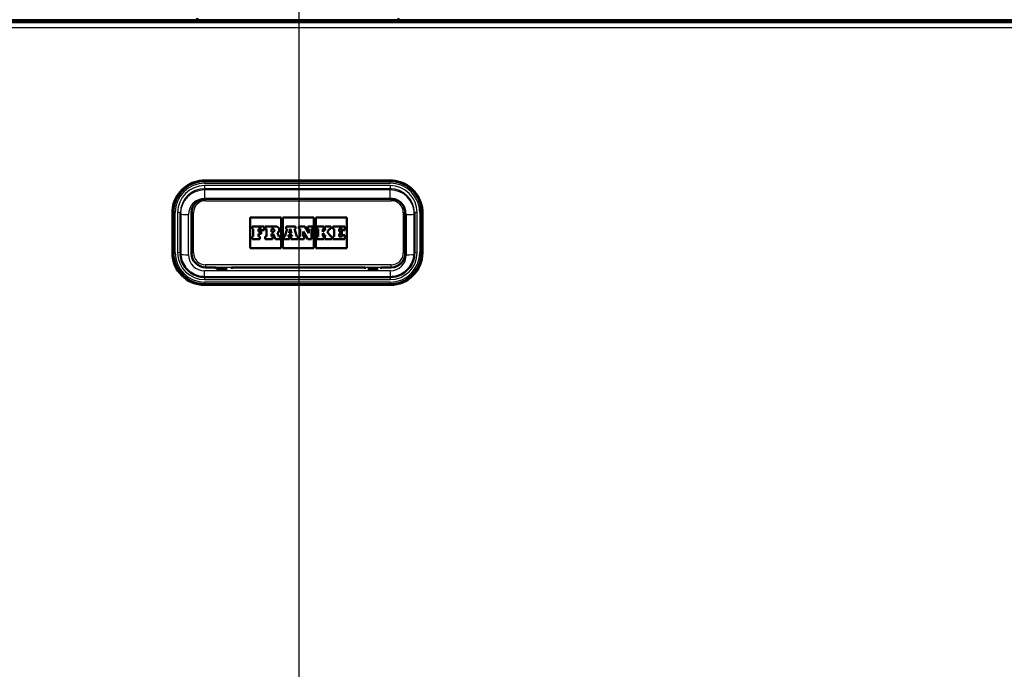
# Model space of a CAD drawing. Header units: millimetres. Extents: x 100 to 2000, y 93 to 4052.
# Tile 18 of 24: x 841 to 1085, y 1595 to 1757. Entities that reach past the tile are written whole.
import ezdxf

# ---------------------------------------------------------------- set-up
doc = ezdxf.new("R2010")
doc.units = ezdxf.units.MM
doc.header["$LTSCALE"] = 10
for name, color, linetype, lineweight in [('Centerline(ISO)', 7, 'Continuous', 25), ('Dimensions(ISO)', 7, 'Continuous', 25), ('Hatch', 7, 'Continuous', 9), ('Visible Edges(ISO)', 7, 'Continuous', 50), ('Visible Tangent Edges(ISO)', 7, 'Continuous', 25)]:
    doc.layers.add(name, color=color, linetype=linetype, lineweight=lineweight)
doc.styles.add('Text_3.5mm', font='arial.ttf', dxfattribs={"width": 0.9})
doc.dimstyles.new('KS-STANDARD', dxfattribs={"dimscale": 10, "dimtxt": 3.5, "dimasz": 2.5, "dimexe": 3.175, "dimexo": 0, "dimgap": 0.8, "dimtad": 1, "dimdec": 1, "dimrnd": 1e-08, "dimtxsty": 'Text_3.5mm', "dimcen": 0.09, "dimdle": 10, "dimclrd": 7, "dimclre": 7, "dimclrt": 7, "dimadec": 0, "dimazin": 2, "dimtfac": 0.714286, "dimtdec": 4, "dimtmove": 0, "dimatfit": 3, "dimfxl": 0, "dimtolj": 1, "dimlwd": 25, "dimlwe": 25, "dimarcsym": 0})

# ---------------------------------------------------------------- blocks, each defined once
blk = doc.blocks.new('*D9')
at = {"layer": 'Defpoints', "color": 0, "linetype": 'Continuous'}
for p in [(1287.06, 1755.99), (972.16, 1556.15), (1552.16, 1556.15)]:
    blk.add_point(p, dxfattribs=at)
at = {"layer": 'Dimensions(ISO)', "color": 7, "linetype": 'Continuous', "lineweight": 25}
for p, q in [((1287.06, 1755.99), (1583.91, 1755.99)), ((1552.16, 1730.99), (1552.16, 1581.15)), ((972.16, 1556.15), (1583.91, 1556.15))]:
    blk.add_line(p, q, dxfattribs=at)
at = {"layer": 'Dimensions(ISO)', "color": 7, "linetype": 'Continuous'}
for points in [[(1547.99, 1730.99), (1556.32, 1730.99), (1552.16, 1755.99)], [(1547.99, 1581.15), (1556.32, 1581.15), (1552.16, 1556.15)]]:
    blk.add_solid(points, dxfattribs=at)
at = {"layer": 'Dimensions(ISO)', "color": 7, "linetype": 'Continuous', "lineweight": 25, "insert": (1526.29, 1621.06), "char_height": 35, "attachment_point": 4, "rotation": 90, "style": 'Text_3.5mm'}
blk.add_mtext('\\A1;200', dxfattribs=at)

msp = doc.modelspace()

# ---------------------------------------------------------------- hatches: boundary and pattern name
at = {"layer": 'Hatch'}
h = msp.add_hatch(dxfattribs=at)
h.set_pattern_fill('ANSI31', color=256, scale=254, style=0)
h.set_pattern_definition([(45, (0, 0), (-22.45064, 22.45064), [])])
edge = h.paths.add_edge_path()
edge.add_line((850.56, 1540.3), (865.89, 1540.3))
edge.add_line((865.89, 1540.3), (865.76, 1542.24))
edge.add_ellipse((865.46, 1541.08), major_axis=(1.2, -0.04), ratio=1, start_angle=77.607, end_angle=90)
edge.add_line((865.5, 1542.28), (853.54, 1542.69))
edge.add_ellipse((853.55, 1542.79), major_axis=(-0.0999, 0.0035), ratio=1, start_angle=0, end_angle=90, ccw=False)
edge.add_line((853.45, 1542.8), (853.46, 1543.2))
edge.add_ellipse((853.56, 1543.19), major_axis=(0.0035, 0.0999), ratio=1, start_angle=2, end_angle=90, ccw=False)
edge.add_line((853.56, 1543.29), (865.68, 1543.29))
edge.add_line((865.68, 1543.29), (865.61, 1544.3))
edge.add_ellipse((864.62, 1544.23), major_axis=(-0.07, 0.998), ratio=1, start_angle=270, end_angle=341)
edge.add_line((864.87, 1545.2), (854.83, 1547.89))
edge.add_ellipse((855.09, 1548.86), major_axis=(-0.966, 0.259), ratio=1, start_angle=54.5, end_angle=90, ccw=False)
edge.add_line((854.32, 1548.22), (852.65, 1550.24))
edge.add_ellipse((853.42, 1550.87), major_axis=(-0.636, 0.772), ratio=1, start_angle=54.5, end_angle=90, ccw=False)
edge.add_line((852.43, 1550.8), (852.28, 1552.9))
edge.add_ellipse((848.79, 1552.66), major_axis=(-0.24, 3.49), ratio=1, start_angle=270, end_angle=353)
edge.add_line((848.97, 1556.15), (579.77, 1570.26))
edge.add_spline(control_points=[(579.77, 1570.26), (578.14, 1570.35), (576.53, 1570.7), (573.5, 1571.9), (572.09, 1572.75), (569.35, 1575.08), (568.13, 1576.62), (566.34, 1580.09), (565.79, 1581.99), (565.62, 1583.93)], knot_values=[-2.152597, -2.152597, -2.152597, -2.152597, -1.662265, -1.662265, -1.171933, -1.171933, -0.585967, -0.585967, 0, 0, 0, 0], degree=3, periodic=0)
edge.add_line((565.62, 1583.93), (550.68, 1754.62))
edge.add_ellipse((549.19, 1754.49), major_axis=(-0.13, 1.49), ratio=1, start_angle=270, end_angle=355)
edge.add_line((549.19, 1755.99), (534.06, 1755.99))
edge.add_line((534.06, 1755.99), (534.06, 1749.99))
edge.add_line((534.06, 1749.99), (539.56, 1749.99))
edge.add_line((539.56, 1749.99), (541.56, 1749.99))
edge.add_ellipse((541.56, 1748.99), major_axis=(1, 0), ratio=1, start_angle=0, end_angle=90, ccw=False)
edge.add_line((542.56, 1748.99), (542.56, 1747.75))
edge.add_ellipse((541.12, 1743.49), major_axis=(4.26, -1.45), ratio=1, start_angle=23.7503, end_angle=90, ccw=False)
edge.add_line((545.6, 1743.88), (559.98, 1579.52))
edge.add_spline(control_points=[(559.98, 1579.52), (560.17, 1577.35), (560.71, 1575.23), (562.46, 1571.24), (563.66, 1569.4), (566.88, 1565.86), (569, 1564.3), (573.71, 1562.07), (576.26, 1561.43), (578.86, 1561.3)], knot_values=[-2.870129, -2.870129, -2.870129, -2.870129, -2.216354, -2.216354, -1.562578, -1.562578, -0.781289, -0.781289, 0, 0, 0, 0], degree=3, periodic=0)
edge.add_line((578.86, 1561.3), (838.08, 1547.71))
edge.add_ellipse((837.56, 1537.72), major_axis=(9.99, -0.52), ratio=1, start_angle=37.8602, end_angle=90, ccw=False)
edge.add_ellipse((853.97, 1549.16), major_axis=(5.72, -8.21), ratio=1, start_angle=270, end_angle=302.2923)
edge.add_ellipse((850.56, 1539.8), major_axis=(0.143, 0.479), ratio=1, start_angle=16.5598, end_angle=90, ccw=False)
edge = h.paths.add_edge_path()
edge.add_line((955.23, 1540.3), (970.56, 1540.3))
edge.add_ellipse((970.56, 1539.8), major_axis=(0.5, 0), ratio=1, start_angle=16.5598, end_angle=90, ccw=False)
edge.add_ellipse((967.16, 1549.16), major_axis=(9.22, 3.88), ratio=1, start_angle=270, end_angle=302.2923)
edge.add_ellipse((983.57, 1537.72), major_axis=(5.72, 8.21), ratio=1, start_angle=37.8602, end_angle=90, ccw=False)
edge.add_line((983.05, 1547.71), (1242.27, 1561.3))
edge.add_spline(control_points=[(1242.27, 1561.3), (1244.45, 1561.41), (1246.59, 1561.88), (1250.64, 1563.49), (1252.52, 1564.62), (1256.16, 1567.72), (1257.8, 1569.78), (1260.19, 1574.41), (1260.92, 1576.93), (1261.15, 1579.52)], knot_values=[-2.870129, -2.870129, -2.870129, -2.870129, -2.216354, -2.216354, -1.562578, -1.562578, -0.781289, -0.781289, 0, 0, 0, 0], degree=3, periodic=0)
edge.add_line((1261.15, 1579.52), (1275.53, 1743.88))
edge.add_ellipse((1280.01, 1743.49), major_axis=(0.39, 4.48), ratio=1, start_angle=23.7503, end_angle=90, ccw=False)
edge.add_line((1278.56, 1747.75), (1278.56, 1748.99))
edge.add_ellipse((1279.56, 1748.99), major_axis=(0, 1), ratio=1, start_angle=0, end_angle=90, ccw=False)
edge.add_line((1279.56, 1749.99), (1281.56, 1749.99))
edge.add_line((1281.56, 1749.99), (1287.06, 1749.99))
edge.add_line((1287.06, 1749.99), (1287.06, 1755.99))
edge.add_line((1287.06, 1755.99), (1271.94, 1755.99))
edge.add_ellipse((1271.94, 1754.49), major_axis=(-1.5, 0), ratio=1, start_angle=270, end_angle=355)
edge.add_line((1270.44, 1754.62), (1255.51, 1583.93))
edge.add_spline(control_points=[(1255.51, 1583.93), (1255.37, 1582.3), (1254.96, 1580.71), (1253.65, 1577.72), (1252.75, 1576.34), (1250.33, 1573.69), (1248.75, 1572.51), (1245.21, 1570.84), (1243.3, 1570.36), (1241.35, 1570.26)], knot_values=[-2.152597, -2.152597, -2.152597, -2.152597, -1.662265, -1.662265, -1.171933, -1.171933, -0.585967, -0.585967, 0, 0, 0, 0], degree=3, periodic=0)
edge.add_line((1241.35, 1570.26), (972.16, 1556.15))
edge.add_ellipse((972.34, 1552.66), major_axis=(-3.5, -0.18), ratio=1, start_angle=270, end_angle=353)
edge.add_line((968.85, 1552.9), (968.7, 1550.8))
edge.add_ellipse((967.7, 1550.87), major_axis=(-0.07, -0.998), ratio=1, start_angle=54.5, end_angle=90, ccw=False)
edge.add_line((968.47, 1550.24), (966.81, 1548.22))
edge.add_ellipse((966.04, 1548.86), major_axis=(-0.636, -0.772), ratio=1, start_angle=54.5, end_angle=90, ccw=False)
edge.add_line((966.3, 1547.89), (956.25, 1545.2))
edge.add_ellipse((956.51, 1544.23), major_axis=(-0.966, -0.259), ratio=1, start_angle=270, end_angle=341)
edge.add_line((955.51, 1544.3), (955.44, 1543.29))
edge.add_line((955.44, 1543.29), (967.57, 1543.29))
edge.add_ellipse((967.57, 1543.19), major_axis=(0.1, 0), ratio=1, start_angle=2, end_angle=90, ccw=False)
edge.add_line((967.67, 1543.2), (967.68, 1542.8))
edge.add_ellipse((967.58, 1542.79), major_axis=(0.0035, -0.0999), ratio=1, start_angle=0, end_angle=90, ccw=False)
edge.add_line((967.58, 1542.69), (955.63, 1542.28))
edge.add_ellipse((955.67, 1541.08), major_axis=(1.16, 0.3), ratio=1, start_angle=77.607, end_angle=90)
edge.add_line((955.37, 1542.24), (955.23, 1540.3))

# ---------------------------------------------------------------- linework, layer by layer
at = {"layer": 'Centerline(ISO)', "linetype": 'Continuous'}
msp.add_line((910.56, 832.76), (910.56, 2004.58), dxfattribs=at)
at = {"layer": 'Visible Edges(ISO)'}
for p, q in [((549.06, 1756.49), (1272.06, 1756.49)), ((1250.52, 1755.99), (570.61, 1755.99)), ((887.16, 1716.69), (933.16, 1716.69)), ((933.41, 1712.14), (887.41, 1712.14)), ((879.16, 1708.72), (879.16, 1698.76)), ((881.16, 1698.72), (881.16, 1708.68)), ((883.91, 1708.65), (883.91, 1698.68)), ((898.41, 1699.91), (898.41, 1707.51)), ((898.41, 1707.51), (906.11, 1707.51)), ((898.41, 1707.51), (906.11, 1707.51)), ((906.11, 1707.51), (906.11, 1699.91)), ((906.57, 1699.91), (906.57, 1707.51)), ((906.57, 1707.51), (914.26, 1707.51)), ((906.57, 1707.51), (914.26, 1707.51)), ((914.26, 1707.51), (914.26, 1699.91)), ((914.72, 1699.91), (914.72, 1707.51)), ((914.72, 1707.51), (922.41, 1707.51)), ((914.72, 1707.51), (922.41, 1707.51)), ((922.41, 1707.51), (922.41, 1699.91)), ((936.91, 1698.68), (936.91, 1708.65)), ((939.16, 1708.68), (939.16, 1698.72)), ((941.16, 1698.76), (941.16, 1708.72)), ((901.91, 1705.31), (898.9, 1705.31)), ((898.9, 1705.31), (898.9, 1704.66)), ((898.9, 1704.66), (899.2, 1704.66)), ((898.9, 1704.66), (898.9, 1704.66)), ((898.9, 1704.66), (899.2, 1704.66)), ((899.2, 1704.66), (899.2, 1702.8)), ((900.52, 1704.66), (901.21, 1704.66)), ((900.52, 1704.01), (900.52, 1704.66)), ((900.52, 1704.66), (901.21, 1704.66)), ((901.21, 1704.66), (901.21, 1704.34)), ((901.21, 1704.34), (901.91, 1704.34)), ((901.21, 1704.34), (901.21, 1704.34)), ((901.21, 1704.34), (901.91, 1704.34)), ((901.91, 1704.34), (901.91, 1705.31)), ((901.91, 1704.34), (901.91, 1704.34)), ((904.8, 1705.31), (902.17, 1705.31)), ((902.17, 1705.31), (902.17, 1704.66)), ((902.17, 1704.66), (902.51, 1704.66)), ((902.17, 1704.66), (902.17, 1704.66)), ((902.17, 1704.66), (902.51, 1704.66)), ((902.51, 1704.66), (902.51, 1702.8)), ((903.72, 1704.66), (904.09, 1704.66)), ((903.72, 1704.66), (904.09, 1704.66)), ((903.72, 1703.93), (903.72, 1704.66)), ((905.68, 1704.44), (905.68, 1704.44)), ((907.6, 1704.66), (907.02, 1702.8)), ((909.7, 1705.31), (907.34, 1705.31)), ((907.34, 1705.31), (907.34, 1704.66)), ((907.34, 1704.66), (907.6, 1704.66)), ((907.34, 1704.66), (907.34, 1704.66)), ((907.34, 1704.66), (907.6, 1704.66)), ((908.12, 1703.64), (908.4, 1704.69)), ((908.12, 1703.64), (908.4, 1704.69)), ((908.4, 1704.69), (908.66, 1703.64)), ((908.4, 1704.69), (908.66, 1703.64)), ((908.4, 1704.69), (908.4, 1704.69)), ((909.44, 1704.66), (909.7, 1704.66)), ((910, 1702.8), (909.44, 1704.66)), ((909.44, 1704.66), (909.7, 1704.66)), ((909.7, 1704.66), (909.7, 1705.31)), ((909.7, 1704.66), (909.7, 1704.66)), ((912, 1705.31), (910.54, 1705.31)), ((910.54, 1705.31), (910.54, 1704.66)), ((910.54, 1704.66), (910.85, 1704.66)), ((910.54, 1704.66), (910.54, 1704.66)), ((910.54, 1704.66), (910.85, 1704.66)), ((910.85, 1704.66), (910.85, 1702.8)), ((913.01, 1703.62), (912, 1705.31)), ((914.03, 1705.31), (912.75, 1705.31)), ((912.75, 1705.31), (912.75, 1704.66)), ((912.75, 1704.66), (913.01, 1704.66)), ((912.75, 1704.66), (912.75, 1704.66)), ((912.75, 1704.66), (913.01, 1704.66)), ((913.01, 1704.66), (913.01, 1703.62)), ((913.67, 1704.66), (914.03, 1704.66)), ((913.67, 1704.66), (914.03, 1704.66)), ((913.67, 1702.11), (913.67, 1704.66)), ((914.03, 1704.66), (914.03, 1705.31)), ((914.03, 1704.66), (914.03, 1704.66)), ((916.72, 1705.31), (914.95, 1705.31)), ((914.95, 1705.31), (914.95, 1704.66)), ((914.95, 1704.66), (915.28, 1704.66)), ((914.95, 1704.66), (914.95, 1704.66)), ((914.95, 1704.66), (915.28, 1704.66)), ((915.28, 1704.66), (915.28, 1702.8)), ((916.47, 1704.66), (916.72, 1704.66)), ((917.17, 1704.66), (916.47, 1703.97)), ((916.47, 1703.97), (916.47, 1704.66)), ((916.47, 1704.66), (916.72, 1704.66)), ((916.72, 1704.66), (916.72, 1705.31)), ((916.72, 1704.66), (916.72, 1704.66)), ((918.47, 1705.31), (916.97, 1705.31)), ((916.97, 1705.31), (916.97, 1704.66)), ((916.97, 1704.66), (917.17, 1704.66)), ((916.97, 1704.66), (916.97, 1704.66)), ((916.97, 1704.66), (917.17, 1704.66)), ((917.51, 1703.96), (918.2, 1704.66)), ((917.51, 1703.96), (918.2, 1704.66)), ((918.2, 1704.66), (918.47, 1704.66)), ((918.2, 1704.66), (918.2, 1704.66)), ((918.2, 1704.66), (918.47, 1704.66)), ((918.47, 1704.66), (918.47, 1705.31)), ((918.47, 1704.66), (918.47, 1704.66)), ((921.92, 1705.31), (918.96, 1705.31)), ((918.96, 1705.31), (918.96, 1704.66)), ((918.96, 1704.66), (919.27, 1704.66)), ((918.96, 1704.66), (918.96, 1704.66)), ((918.96, 1704.66), (919.27, 1704.66)), ((919.27, 1704.66), (919.27, 1702.8)), ((920.53, 1704.66), (921.22, 1704.66)), ((920.53, 1704.01), (920.53, 1704.66)), ((920.53, 1704.66), (921.22, 1704.66)), ((921.22, 1704.66), (921.22, 1704.34)), ((921.22, 1704.34), (921.92, 1704.34)), ((921.22, 1704.34), (921.22, 1704.34)), ((921.22, 1704.34), (921.92, 1704.34)), ((921.92, 1704.34), (921.92, 1705.31)), ((921.92, 1704.34), (921.92, 1704.34)), ((899.2, 1702.8), (898.9, 1702.8)), ((898.9, 1702.8), (898.9, 1702.11)), ((898.9, 1702.11), (900.8, 1702.11)), ((898.9, 1702.11), (900.8, 1702.11)), ((898.9, 1702.11), (898.9, 1702.11)), ((901.15, 1704.01), (900.52, 1704.01)), ((900.52, 1703.46), (901.15, 1703.46)), ((900.52, 1702.8), (900.52, 1703.46)), ((900.52, 1703.46), (901.15, 1703.46)), ((900.8, 1702.8), (900.52, 1702.8)), ((900.8, 1702.11), (900.8, 1702.8)), ((900.8, 1702.11), (900.8, 1702.11)), ((901.15, 1703.46), (901.15, 1704.01)), ((901.15, 1703.46), (901.15, 1703.46)), ((902.51, 1702.8), (902.17, 1702.8)), ((902.17, 1702.8), (902.17, 1702.11)), ((902.17, 1702.11), (904.01, 1702.11)), ((902.17, 1702.11), (902.17, 1702.11)), ((902.17, 1702.11), (904.01, 1702.11)), ((904.09, 1703.93), (903.72, 1703.93)), ((903.72, 1703.47), (904.15, 1703.47)), ((903.72, 1702.8), (903.72, 1703.47)), ((903.72, 1703.47), (904.15, 1703.47)), ((904.01, 1702.8), (903.72, 1702.8)), ((904.01, 1702.11), (904.01, 1702.8)), ((904.01, 1702.11), (904.01, 1702.11)), ((904.15, 1703.47), (904.75, 1702.11)), ((904.15, 1703.47), (904.15, 1703.47)), ((904.15, 1703.47), (904.75, 1702.11)), ((904.75, 1702.11), (905.88, 1702.11)), ((904.75, 1702.11), (905.88, 1702.11)), ((904.75, 1702.11), (904.75, 1702.11)), ((905.58, 1702.8), (905.19, 1703.66)), ((905.88, 1702.8), (905.58, 1702.8)), ((905.88, 1702.11), (905.88, 1702.8)), ((905.88, 1702.11), (905.88, 1702.11)), ((907.02, 1702.8), (906.79, 1702.8)), ((906.79, 1702.8), (906.79, 1702.11)), ((906.79, 1702.11), (908.19, 1702.11)), ((906.79, 1702.11), (906.79, 1702.11)), ((906.79, 1702.11), (908.19, 1702.11)), ((907.9, 1702.8), (907.98, 1703.12)), ((907.9, 1702.8), (907.98, 1703.12)), ((908.19, 1702.8), (907.9, 1702.8)), ((907.98, 1703.12), (908.79, 1703.12)), ((907.98, 1703.12), (907.98, 1703.12)), ((907.98, 1703.12), (908.79, 1703.12)), ((908.66, 1703.64), (908.12, 1703.64)), ((908.19, 1702.11), (908.19, 1702.8)), ((908.19, 1702.11), (908.19, 1702.11)), ((908.86, 1702.8), (908.54, 1702.8)), ((908.54, 1702.8), (908.54, 1702.11)), ((908.54, 1702.11), (910.29, 1702.11)), ((908.54, 1702.11), (908.54, 1702.11)), ((908.54, 1702.11), (910.29, 1702.11)), ((908.79, 1703.12), (908.86, 1702.8)), ((908.79, 1703.12), (908.79, 1703.12)), ((908.79, 1703.12), (908.86, 1702.8)), ((910.29, 1702.8), (910, 1702.8)), ((910.29, 1702.11), (910.29, 1702.8)), ((910.29, 1702.11), (910.29, 1702.11)), ((910.85, 1702.8), (910.54, 1702.8)), ((910.54, 1702.8), (910.54, 1702.11)), ((910.54, 1702.11), (911.84, 1702.11)), ((910.54, 1702.11), (910.54, 1702.11)), ((910.54, 1702.11), (911.84, 1702.11)), ((911.58, 1704.03), (912.73, 1702.11)), ((911.58, 1702.8), (911.58, 1704.03)), ((911.58, 1704.03), (912.73, 1702.11)), ((911.84, 1702.8), (911.58, 1702.8)), ((911.84, 1702.11), (911.84, 1702.8)), ((911.84, 1702.11), (911.84, 1702.11)), ((912.73, 1702.11), (913.67, 1702.11)), ((912.73, 1702.11), (912.73, 1702.11)), ((912.73, 1702.11), (913.67, 1702.11)), ((913.67, 1702.11), (913.67, 1702.11)), ((915.28, 1702.8), (914.95, 1702.8)), ((914.95, 1702.8), (914.95, 1702.11)), ((914.95, 1702.11), (916.72, 1702.11)), ((914.95, 1702.11), (914.95, 1702.11)), ((914.95, 1702.11), (916.72, 1702.11)), ((916.47, 1703.58), (917.17, 1702.8)), ((916.47, 1702.8), (916.47, 1703.58)), ((916.47, 1703.58), (917.17, 1702.8)), ((916.72, 1702.8), (916.47, 1702.8)), ((916.72, 1702.11), (916.72, 1702.8)), ((916.72, 1702.11), (916.72, 1702.11)), ((917.17, 1702.8), (916.97, 1702.8)), ((916.97, 1702.8), (916.97, 1702.11)), ((916.97, 1702.11), (918.68, 1702.11)), ((916.97, 1702.11), (916.97, 1702.11)), ((916.97, 1702.11), (918.68, 1702.11)), ((918.47, 1702.8), (917.51, 1703.96)), ((918.68, 1702.8), (918.47, 1702.8)), ((918.68, 1702.11), (918.68, 1702.8)), ((918.68, 1702.11), (918.68, 1702.11)), ((919.27, 1702.8), (918.96, 1702.8)), ((918.96, 1702.8), (918.96, 1702.11)), ((918.96, 1702.11), (921.92, 1702.11)), ((918.96, 1702.11), (918.96, 1702.11)), ((918.96, 1702.11), (921.92, 1702.11)), ((921.16, 1704.01), (920.53, 1704.01)), ((920.53, 1703.46), (921.16, 1703.46)), ((920.53, 1702.8), (920.53, 1703.46)), ((920.53, 1703.46), (921.16, 1703.46)), ((921.22, 1702.8), (920.53, 1702.8)), ((921.16, 1703.46), (921.16, 1704.01)), ((921.16, 1703.46), (921.16, 1703.46)), ((921.92, 1703.13), (921.22, 1703.13)), ((921.22, 1703.13), (921.22, 1702.8)), ((921.92, 1702.11), (921.92, 1703.13)), ((921.92, 1702.11), (921.92, 1702.11)), ((906.11, 1699.91), (898.41, 1699.91)), ((914.26, 1699.91), (906.57, 1699.91)), ((922.41, 1699.91), (914.72, 1699.91)), ((879.16, 1698.76), (879.16, 1698.73)), ((883.91, 1698.68), (883.91, 1698.62)), ((936.91, 1698.68), (936.91, 1698.62)), ((941.16, 1698.76), (941.16, 1698.73)), ((887.41, 1695.14), (889.91, 1695.14)), ((889.91, 1694.77), (889.91, 1695.14)), ((892.71, 1694.77), (890.11, 1694.77)), ((893.91, 1695.14), (893.91, 1694.77)), ((893.91, 1695.14), (926.91, 1695.14)), ((926.91, 1695.14), (926.91, 1694.77)), ((930.21, 1694.77), (927.61, 1694.77)), ((930.91, 1694.77), (930.91, 1695.14)), ((930.91, 1695.14), (933.41, 1695.14)), ((933.16, 1692.74), (887.16, 1692.74)), ((887.16, 1690.76), (933.16, 1690.76))]:
    msp.add_line(p, q, dxfattribs=at)
for centre, radius, start, end in [((885.79, 1756.99), 0.5, 180, 270), ((934.79, 1756.99), 0.5, 270, 0), ((1003.16, 1756.59), 0.1, 179.5, 270), ((1047.96, 1756.59), 0.1, 270, 0.5)]:
    msp.add_arc(centre, radius, start, end, dxfattribs=at)
for centre, major_axis, start_param, end_param in [((904.09, 1704.3), (0.366, 0), 0.001195, 1.570796), ((904.09, 1704.3), (0.366, 0), 4.712389, 7.853982), ((904.8, 1704.44), (0.874, 0), 5.16581, 7.853982), ((904.8, 1704.44), (0.874, 0), 5.16623, 6.283185), ((887.16, 1698.73), (-8, 0), 0, 1.570796), ((887.41, 1698.62), (-3.5, 0), 0, 1.570796), ((933.16, 1698.73), (8, 0), 4.712389, 6.283185), ((933.41, 1698.62), (3.5, 0), 4.712389, 6.283185)]:
    msp.add_ellipse(centre, major_axis=major_axis, ratio=0.996195, start_param=start_param, end_param=end_param, dxfattribs=at)
for points, knots in [([(879.16, 1708.72), (879.16, 1709.56), (879.3, 1710.39), (879.81, 1711.98), (880.2, 1712.73), (881.18, 1714.08), (881.78, 1714.68), (883.14, 1715.66), (883.89, 1716.04), (885.49, 1716.56), (886.33, 1716.69), (887.16, 1716.69)], [0, 0, 0, 0, 0.314159, 0.314159, 0.628319, 0.628319, 0.942478, 0.942478, 1.256637, 1.256637, 1.570796, 1.570796, 1.570796, 1.570796]), ([(933.16, 1716.69), (934, 1716.69), (934.84, 1716.56), (936.43, 1716.04), (937.19, 1715.66), (938.54, 1714.68), (939.14, 1714.08), (940.13, 1712.73), (940.51, 1711.98), (941.03, 1710.39), (941.16, 1709.56), (941.16, 1708.72)], [1.570796, 1.570796, 1.570796, 1.570796, 1.884956, 1.884956, 2.199115, 2.199115, 2.513274, 2.513274, 2.827433, 2.827433, 3.141593, 3.141593, 3.141593, 3.141593]), ([(887.41, 1712.14), (887.05, 1712.14), (886.68, 1712.08), (885.98, 1711.85), (885.65, 1711.68), (885.06, 1711.25), (884.8, 1710.99), (884.37, 1710.4), (884.2, 1710.07), (883.97, 1709.38), (883.91, 1709.01), (883.91, 1708.65)], [1.570796, 1.570796, 1.570796, 1.570796, 1.884956, 1.884956, 2.199115, 2.199115, 2.513274, 2.513274, 2.827433, 2.827433, 3.141593, 3.141593, 3.141593, 3.141593]), ([(936.91, 1708.65), (936.91, 1709.01), (936.85, 1709.38), (936.63, 1710.07), (936.46, 1710.4), (936.03, 1710.99), (935.77, 1711.25), (935.17, 1711.68), (934.84, 1711.85), (934.15, 1712.08), (933.78, 1712.14), (933.41, 1712.14)], [0, 0, 0, 0, 0.314159, 0.314159, 0.628319, 0.628319, 0.942478, 0.942478, 1.256637, 1.256637, 1.570796, 1.570796, 1.570796, 1.570796]), ([(887.16, 1692.74), (886.53, 1692.74), (885.91, 1692.84), (884.71, 1693.23), (884.14, 1693.52), (883.13, 1694.25), (882.68, 1694.7), (881.94, 1695.71), (881.65, 1696.28), (881.26, 1697.47), (881.16, 1698.09), (881.16, 1698.72)], [4.712389, 4.712389, 4.712389, 4.712389, 5.026548, 5.026548, 5.340708, 5.340708, 5.654867, 5.654867, 5.969026, 5.969026, 6.283185, 6.283185, 6.283185, 6.283185]), ([(939.16, 1698.72), (939.16, 1698.09), (939.06, 1697.47), (938.68, 1696.28), (938.39, 1695.71), (937.65, 1694.7), (937.2, 1694.25), (936.18, 1693.52), (935.62, 1693.23), (934.42, 1692.84), (933.79, 1692.74), (933.16, 1692.74)], [3.141593, 3.141593, 3.141593, 3.141593, 3.455752, 3.455752, 3.769911, 3.769911, 4.08407, 4.08407, 4.39823, 4.39823, 4.712389, 4.712389, 4.712389, 4.712389])]:
    msp.add_open_spline(points, degree=3, knots=knots, dxfattribs=at)
at = {"layer": 'Visible Tangent Edges(ISO)'}
for p, q in [((570.61, 1754.62), (1250.52, 1754.62)), ((887.16, 1716.69), (887.16, 1716.63)), ((887.16, 1716.63), (933.16, 1716.63)), ((887.16, 1716.37), (887.16, 1716.63)), ((933.16, 1716.37), (887.16, 1716.37)), ((887.16, 1716.37), (887.16, 1716.04)), ((933.16, 1716.69), (933.16, 1716.63)), ((933.16, 1716.63), (933.16, 1716.37)), ((933.16, 1716.37), (933.16, 1716.04)), ((887.16, 1716.04), (933.16, 1716.04)), ((933.16, 1715.42), (887.16, 1715.42)), ((887.16, 1715.42), (887.16, 1714.66)), ((887.16, 1714.66), (887.16, 1714.37)), ((887.16, 1714.66), (933.16, 1714.66)), ((933.16, 1714.37), (887.16, 1714.37)), ((887.16, 1714.37), (887.16, 1712.2)), ((933.16, 1715.42), (933.16, 1714.66)), ((933.16, 1714.66), (933.16, 1714.37)), ((933.16, 1712.2), (933.16, 1714.37)), ((887.16, 1712.2), (933.16, 1712.2)), ((887.41, 1711.68), (887.41, 1712.14)), ((887.41, 1711.68), (933.41, 1711.68)), ((933.41, 1712.14), (933.41, 1711.68)), ((879.23, 1708.73), (879.5, 1708.74)), ((879.23, 1698.77), (879.23, 1708.73)), ((879.5, 1708.74), (879.5, 1698.78)), ((879.84, 1698.78), (879.84, 1708.74)), ((880.46, 1708.74), (880.46, 1698.78)), ((883.16, 1698.26), (883.16, 1708.22)), ((884.41, 1698.73), (884.41, 1708.69)), ((936.41, 1708.69), (936.41, 1698.73)), ((937.16, 1708.22), (937.16, 1698.26)), ((939.86, 1698.78), (939.86, 1708.74)), ((940.49, 1708.74), (940.49, 1698.78)), ((941.1, 1708.73), (940.83, 1708.74)), ((940.83, 1698.78), (940.83, 1708.74)), ((941.1, 1708.73), (941.1, 1698.77)), ((904.09, 1704.66), (904.09, 1704.66)), ((879.23, 1698.77), (879.5, 1698.78)), ((941.1, 1698.77), (940.83, 1698.78)), ((887.41, 1695.74), (887.41, 1695.2)), ((933.41, 1695.74), (887.41, 1695.74)), ((887.41, 1695.2), (933.41, 1695.2)), ((887.41, 1695.2), (887.41, 1695.14)), ((933.41, 1695.2), (933.41, 1695.74)), ((933.41, 1695.2), (933.41, 1695.14)), ((933.16, 1694.27), (887.16, 1694.27)), ((887.16, 1692.74), (887.16, 1694.27)), ((887.16, 1692.74), (887.16, 1692.11)), ((887.16, 1692.11), (933.16, 1692.11)), ((933.16, 1694.27), (933.16, 1692.74)), ((933.16, 1692.74), (933.16, 1692.11)), ((887.16, 1691.48), (887.16, 1691.14)), ((933.16, 1691.48), (887.16, 1691.48)), ((887.16, 1690.86), (887.16, 1691.14)), ((887.16, 1691.14), (933.16, 1691.14)), ((887.16, 1690.86), (887.16, 1690.79)), ((933.16, 1690.86), (887.16, 1690.86)), ((887.16, 1690.79), (933.16, 1690.79)), ((887.16, 1690.79), (887.16, 1690.76)), ((933.16, 1691.48), (933.16, 1691.14)), ((933.16, 1690.86), (933.16, 1691.14)), ((933.16, 1690.86), (933.16, 1690.79)), ((933.16, 1690.79), (933.16, 1690.76))]:
    msp.add_line(p, q, dxfattribs=at)
for centre, major_axis, ratio, start_param, end_param in [((887.16, 1708.73), (-7.93, 0), 0.996195, 4.712389, 6.283185), ((887.16, 1708.74), (-7.67, 0), 0.996195, 4.712389, 6.283185), ((933.16, 1708.73), (7.93, 0), 0.996195, 0, 1.570796), ((933.16, 1708.74), (7.67, 0), 0.996195, 0, 1.570796), ((887.16, 1708.74), (-7.32, 0), 0.996195, 4.712389, 6.283185), ((887.16, 1708.74), (-6.7, 0), 0.996195, 4.712389, 6.283185), ((887.16, 1708.68), (-6, 0), 0.996195, 4.712389, 6.283185), ((887.16, 1708.39), (-6, 0), 0.996195, 4.712389, 6.283185), ((933.16, 1708.74), (7.32, 0), 0.996195, 0, 1.570796), ((933.16, 1708.74), (6.7, 0), 0.996195, 0, 1.570796), ((933.16, 1708.68), (6, 0), 0.996195, 0, 1.570796), ((933.16, 1708.39), (6, 0), 0.996195, 0, 1.570796), ((887.16, 1708.22), (-4, 0), 0.996195, 4.712389, 6.283185), ((887.41, 1708.69), (-3, 0), 0.996195, 4.712389, 6.283185), ((933.16, 1708.22), (4, 0), 0.996195, 0, 1.570796), ((933.41, 1708.69), (3, 0), 0.996195, 0, 1.570796), ((879.26, 1708.72), (-0.1, 0), 0.087156, 5.061455, 6.283185), ((879.84, 1708.66), (-1, 0), 0.087156, 4.712389, 5.061455), ((880.46, 1708.68), (0.7, 0), 0.087156, 0, 1.570796), ((883.16, 1708.39), (-2, 0), 0.087156, 0, 1.570796), ((884.41, 1708.65), (-0.5, 0), 0.087156, 4.712389, 6.283185), ((936.41, 1708.65), (0.5, 0), 0.087156, 0, 1.570796), ((937.16, 1708.39), (2, 0), 0.087156, 4.712389, 6.283185), ((939.86, 1708.68), (-0.7, 0), 0.087156, 4.712389, 6.283185), ((940.49, 1708.66), (1, 0), 0.087156, 1.22173, 1.570796), ((941.06, 1708.72), (0.1, 0), 0.087156, 0, 1.22173), ((879.26, 1698.76), (-0.1, 0), 0.087156, 5.061455, 6.283185), ((887.16, 1698.76), (-8, 0), 0.996195, 0, 1.570796), ((887.16, 1698.77), (-7.93, 0), 0.996195, 0, 1.570796), ((879.84, 1698.69), (1, 0), 0.087156, 1.570796, 1.919862), ((887.16, 1698.78), (-7.67, 0), 0.996195, 0, 1.570796), ((887.16, 1698.78), (-7.32, 0), 0.996195, 0, 1.570796), ((887.16, 1698.78), (-6.7, 0), 0.996195, 0, 1.570796), ((880.46, 1698.72), (0.7, 0), 0.087156, 0, 1.570796), ((883.16, 1698.43), (-2, 0), 0.087156, 0.087873, 1.570796), ((887.16, 1698.26), (-4, 0), 0.996195, 0, 1.570796), ((884.41, 1698.68), (-0.5, 0), 0.087156, 4.712389, 6.283185), ((887.41, 1698.68), (-3.5, 0), 0.996195, 0, 1.570796), ((887.41, 1698.73), (-3, 0), 0.996195, 0, 1.570796), ((933.16, 1698.78), (7.32, 0), 0.996195, 4.712389, 6.283185), ((933.16, 1698.78), (7.67, 0), 0.996195, 4.712389, 6.283185), ((933.16, 1698.78), (6.7, 0), 0.996195, 4.712389, 6.283185), ((933.16, 1698.77), (7.93, 0), 0.996195, 4.712389, 6.283185), ((933.16, 1698.76), (8, 0), 0.996195, 4.712389, 6.283185), ((933.16, 1698.26), (4, 0), 0.996195, 4.712389, 6.283185), ((933.41, 1698.73), (3, 0), 0.996195, 4.712389, 6.283185), ((933.41, 1698.68), (3.5, 0), 0.996195, 4.712389, 6.283185), ((936.41, 1698.68), (0.5, 0), 0.087156, 0, 1.570796), ((937.16, 1698.43), (2, 0), 0.087156, 4.712389, 6.195313), ((939.86, 1698.72), (-0.7, 0), 0.087156, 4.712389, 6.283185), ((940.49, 1698.69), (-1, 0), 0.087156, 4.363323, 4.712389), ((941.06, 1698.76), (0.1, 0), 0.087156, 0, 1.22173)]:
    msp.add_ellipse(centre, major_axis=major_axis, ratio=ratio, start_param=start_param, end_param=end_param, dxfattribs=at)

# ---------------------------------------------------------------- dimensions: what is measured, and where the dimension line sits
at = {"layer": 'Dimensions(ISO)', "color": 7, "linetype": 'Continuous', "lineweight": 25}
dim = msp.add_linear_dim(base=(1552.16, 1556.15), p1=(1287.06, 1755.99), p2=(972.16, 1556.15), angle=90, dimstyle='KS-STANDARD', override={"dimgap": 0.8, "dimdec": 0, "dimtol": 0, "dimlim": 0, "dimtp": 0, "dimtm": 0, "dimtdec": 4, "dimtofl": 0, "dimatfit": 1}, dxfattribs=at)
dim.commit()
dim.dimension.update_dxf_attribs({"geometry": '*D9', "text_midpoint": (1552.16, 1656.07), "dimtype": 160})

doc.saveas('drawing.dxf')
